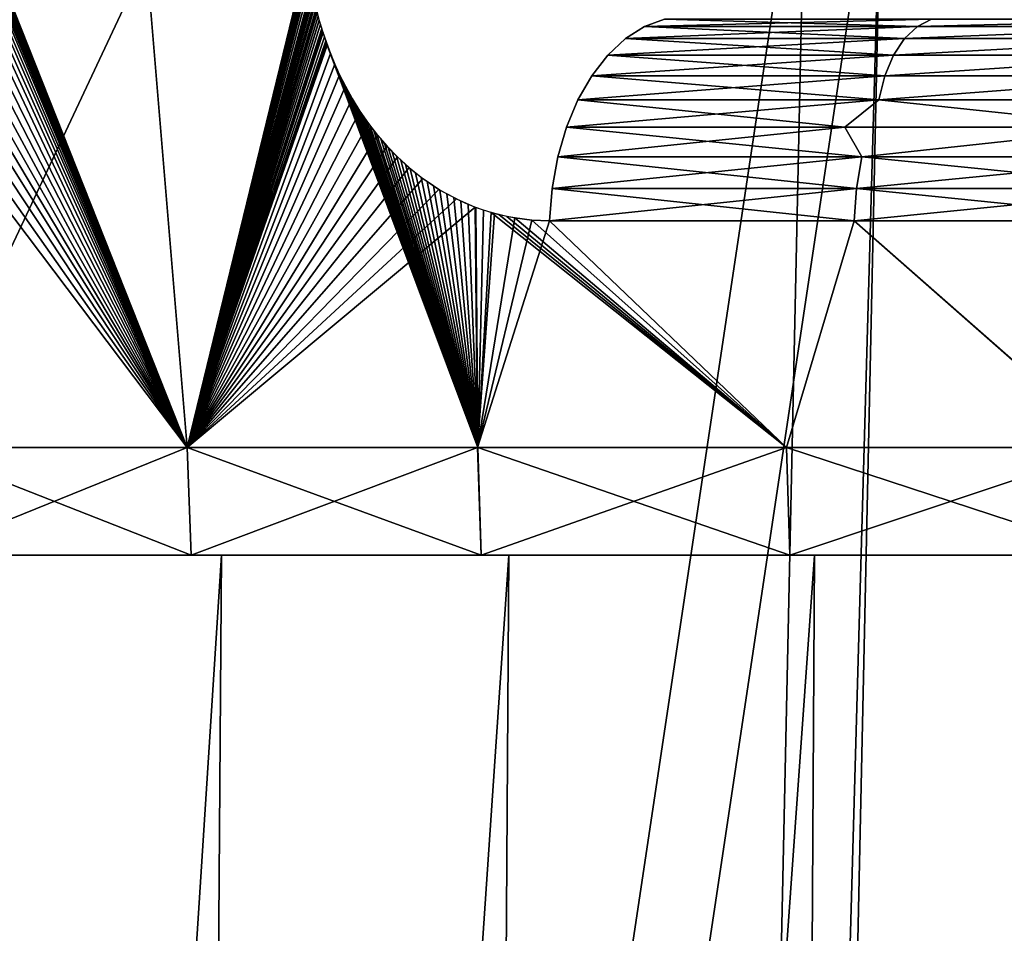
# Model space of a CAD drawing. Header units: millimetres. Extents: x -111 to 111, y -53 to 40.
# Tile 168 of 256: x -18.01 to -13.44, y 30.24 to 34.49. Entities that reach past the tile are written whole.
import ezdxf

# ---------------------------------------------------------------- set-up
doc = ezdxf.new("R2010")
doc.units = ezdxf.units.MM
doc.header["$LTSCALE"] = 52.148148
for name, color, linetype in [('1', 7, 'CONTINUOUS'), ('101', 7, 'CONTINUOUS'), ('102', 7, 'CONTINUOUS'), ('107', 7, 'CONTINUOUS'), ('108', 7, 'CONTINUOUS'), ('125', 7, 'CONTINUOUS'), ('130', 7, 'CONTINUOUS'), ('150', 7, 'CONTINUOUS'), ('159', 7, 'CONTINUOUS'), ('163', 7, 'CONTINUOUS'), ('169', 7, 'CONTINUOUS'), ('179', 7, 'CONTINUOUS'), ('183', 7, 'CONTINUOUS')]:
    doc.layers.add(name, color=color, linetype=linetype)

msp = doc.modelspace()

# ---------------------------------------------------------------- linework, layer by layer
at = {"layer": '1', "linetype": 'Continuous'}
for points in [[(-17.2278, 10, 17.7698), (-17.0685, 32, 17.5231), (-18.4833, 10, 16.4599), (-17.2278, 10, 17.7698)], [(-17.0685, 32, 17.5231), (-18.3099, 32, 16.2215), (-18.4833, 10, 16.4599), (-17.0685, 32, 17.5231)], [(-17.0685, 32, -17.5231), (-18.4833, 10, -16.4599), (-18.3099, 32, -16.2215), (-17.0685, 32, -17.5231)], [(-17.2278, 10, -17.7698), (-18.4833, 10, -16.4599), (-17.0685, 32, -17.5231), (-17.2278, 10, -17.7698)], [(-15.8797, 10, 18.9842), (-15.7347, 32, 18.7299), (-17.2278, 10, 17.7698), (-15.8797, 10, 18.9842)], [(-15.7347, 32, 18.7299), (-17.0685, 32, 17.5231), (-17.2278, 10, 17.7698), (-15.7347, 32, 18.7299)], [(-15.8797, 10, -18.9842), (-17.2278, 10, -17.7698), (-15.7347, 32, -18.7299), (-15.8797, 10, -18.9842)], [(-15.7347, 32, -18.7299), (-17.2278, 10, -17.7698), (-17.0685, 32, -17.5231), (-15.7347, 32, -18.7299)], [(-14.4463, 10, 20.0964), (-14.3158, 32, 19.8355), (-15.8797, 10, 18.9842), (-14.4463, 10, 20.0964)], [(-14.3158, 32, 19.8355), (-15.7347, 32, 18.7299), (-15.8797, 10, 18.9842), (-14.3158, 32, 19.8355)], [(-14.4463, 10, -20.0964), (-15.8797, 10, -18.9842), (-14.3158, 32, -19.8355), (-14.4463, 10, -20.0964)], [(-14.3158, 32, -19.8355), (-15.8797, 10, -18.9842), (-15.7347, 32, -18.7299), (-14.3158, 32, -19.8355)], [(-12.9352, 10, 21.1008), (-12.8196, 32, 20.8338), (-14.4463, 10, 20.0964), (-12.9352, 10, 21.1008)], [(-12.8196, 32, 20.8338), (-14.3158, 32, 19.8355), (-14.4463, 10, 20.0964), (-12.8196, 32, 20.8338)], [(-12.8196, 32, -20.8338), (-14.4463, 10, -20.0964), (-14.3158, 32, -19.8355), (-12.8196, 32, -20.8338)], [(-12.9352, 10, -21.1008), (-14.4463, 10, -20.0964), (-12.8196, 32, -20.8338), (-12.9352, 10, -21.1008)]]:
    msp.add_3dface(points, dxfattribs=at)
at = {"layer": '101', "linetype": 'Continuous'}
for points in [[(-18.1364, 34.7391, 16.6685), (-18.1377, 34.7332, 16.6675), (-17.2278, 32.5, 17.7698), (-18.1364, 34.7391, 16.6685)], [(-18.1354, 34.7437, 16.6692), (-18.1364, 34.7391, 16.6685), (-17.2278, 32.5, 17.7698), (-18.1354, 34.7437, 16.6692)], [(-18.1346, 34.7473, 16.6699), (-18.1354, 34.7437, 16.6692), (-17.2278, 32.5, 17.7698), (-18.1346, 34.7473, 16.6699)], [(-18.1339, 34.7502, 16.6704), (-18.1346, 34.7473, 16.6699), (-17.2278, 32.5, 17.7698), (-18.1339, 34.7502, 16.6704)], [(-18.1333, 34.7525, 16.6708), (-18.1339, 34.7502, 16.6704), (-17.2278, 32.5, 17.7698), (-18.1333, 34.7525, 16.6708)], [(-18.1328, 34.7544, 16.6712), (-18.1333, 34.7525, 16.6708), (-17.2278, 32.5, 17.7698), (-18.1328, 34.7544, 16.6712)], [(-18.1324, 34.7561, 16.6715), (-18.1328, 34.7544, 16.6712), (-17.2278, 32.5, 17.7698), (-18.1324, 34.7561, 16.6715)], [(-18.1317, 34.7586, 16.6721), (-18.1324, 34.7561, 16.6715), (-17.2278, 32.5, 17.7698), (-18.1317, 34.7586, 16.6721)], [(-18.1311, 34.7605, 16.6726), (-18.1317, 34.7586, 16.6721), (-17.2278, 32.5, 17.7698), (-18.1311, 34.7605, 16.6726)], [(-18.1304, 34.7625, 16.6732), (-18.1311, 34.7605, 16.6726), (-17.2278, 32.5, 17.7698), (-18.1304, 34.7625, 16.6732)], [(-18.1297, 34.7642, 16.6738), (-18.1304, 34.7625, 16.6732), (-17.2278, 32.5, 17.7698), (-18.1297, 34.7642, 16.6738)], [(-18.129, 34.7655, 16.6745), (-18.1297, 34.7642, 16.6738), (-17.2278, 32.5, 17.7698), (-18.129, 34.7655, 16.6745)], [(-18.1271, 34.767, 16.6765), (-18.129, 34.7655, 16.6745), (-17.2278, 32.5, 17.7698), (-18.1271, 34.767, 16.6765)], [(-17.4169, 34.767, 17.4169), (-18.1271, 34.767, 16.6765), (-17.2278, 32.5, 17.7698), (-17.4169, 34.767, 17.4169)], [(-16.6765, 34.767, 18.1271), (-17.4169, 34.767, 17.4169), (-17.2278, 32.5, 17.7698), (-16.6765, 34.767, 18.1271)], [(-16.6512, 34.6373, 18.1595), (-16.6765, 34.767, 18.1271), (-17.2278, 32.5, 17.7698), (-16.6512, 34.6373, 18.1595)], [(-18.1444, 34.7023, 16.6626), (-18.1481, 34.6855, 16.6599), (-17.2278, 32.5, 17.7698), (-18.1444, 34.7023, 16.6626)], [(-18.1415, 34.7154, 16.6647), (-18.1444, 34.7023, 16.6626), (-17.2278, 32.5, 17.7698), (-18.1415, 34.7154, 16.6647)], [(-18.1394, 34.7255, 16.6663), (-18.1415, 34.7154, 16.6647), (-17.2278, 32.5, 17.7698), (-18.1394, 34.7255, 16.6663)], [(-18.1377, 34.7332, 16.6675), (-18.1394, 34.7255, 16.6663), (-17.2278, 32.5, 17.7698), (-18.1377, 34.7332, 16.6675)], [(-18.153, 34.6643, 16.6562), (-18.1593, 34.6382, 16.6514), (-17.2278, 32.5, 17.7698), (-18.153, 34.6643, 16.6562)], [(-18.1481, 34.6855, 16.6599), (-18.153, 34.6643, 16.6562), (-17.2278, 32.5, 17.7698), (-18.1481, 34.6855, 16.6599)], [(-18.1672, 34.6071, 16.6452), (-18.1771, 34.5706, 16.6372), (-17.2278, 32.5, 17.7698), (-18.1672, 34.6071, 16.6452)], [(-18.1593, 34.6382, 16.6514), (-18.1672, 34.6071, 16.6452), (-17.2278, 32.5, 17.7698), (-18.1593, 34.6382, 16.6514)], [(-16.6481, 34.6215, 18.1635), (-16.6512, 34.6373, 18.1595), (-17.2278, 32.5, 17.7698), (-16.6481, 34.6215, 18.1635)], [(-16.6448, 34.6053, 18.1677), (-16.6481, 34.6215, 18.1635), (-17.2278, 32.5, 17.7698), (-16.6448, 34.6053, 18.1677)], [(-16.6413, 34.589, 18.172), (-16.6448, 34.6053, 18.1677), (-17.2278, 32.5, 17.7698), (-16.6413, 34.589, 18.172)], [(-18.1771, 34.5706, 16.6372), (-18.1894, 34.5287, 16.627), (-17.2278, 32.5, 17.7698), (-18.1771, 34.5706, 16.6372)], [(-16.6376, 34.5724, 18.1766), (-16.6413, 34.589, 18.172), (-17.2278, 32.5, 17.7698), (-16.6376, 34.5724, 18.1766)], [(-16.6336, 34.5555, 18.1814), (-16.6376, 34.5724, 18.1766), (-17.2278, 32.5, 17.7698), (-16.6336, 34.5555, 18.1814)], [(-16.6294, 34.5381, 18.1865), (-16.6336, 34.5555, 18.1814), (-17.2278, 32.5, 17.7698), (-16.6294, 34.5381, 18.1865)], [(-18.1894, 34.5287, 16.627), (-18.2045, 34.481, 16.6142), (-17.2278, 32.5, 17.7698), (-18.1894, 34.5287, 16.627)], [(-16.6249, 34.5204, 18.1919), (-16.6294, 34.5381, 18.1865), (-17.2278, 32.5, 17.7698), (-16.6249, 34.5204, 18.1919)], [(-16.6201, 34.5024, 18.1976), (-16.6249, 34.5204, 18.1919), (-17.2278, 32.5, 17.7698), (-16.6201, 34.5024, 18.1976)], [(-18.2045, 34.481, 16.6142), (-18.2223, 34.4298, 16.5987), (-17.2278, 32.5, 17.7698), (-18.2045, 34.481, 16.6142)], [(-16.615, 34.484, 18.2035), (-16.6201, 34.5024, 18.1976), (-17.2278, 32.5, 17.7698), (-16.615, 34.484, 18.2035)], [(-16.6095, 34.4651, 18.2098), (-16.615, 34.484, 18.2035), (-17.2278, 32.5, 17.7698), (-16.6095, 34.4651, 18.2098)], [(-16.6038, 34.446, 18.2164), (-16.6095, 34.4651, 18.2098), (-17.2278, 32.5, 17.7698), (-16.6038, 34.446, 18.2164)], [(-18.2223, 34.4298, 16.5987), (-18.242, 34.3776, 16.5811), (-17.2278, 32.5, 17.7698), (-18.2223, 34.4298, 16.5987)], [(-16.5977, 34.4268, 18.2233), (-16.6038, 34.446, 18.2164), (-17.2278, 32.5, 17.7698), (-16.5977, 34.4268, 18.2233)], [(-16.5913, 34.4074, 18.2305), (-16.5977, 34.4268, 18.2233), (-17.2278, 32.5, 17.7698), (-16.5913, 34.4074, 18.2305)], [(-18.242, 34.3776, 16.5811), (-18.263, 34.3264, 16.5619), (-17.2278, 32.5, 17.7698), (-18.242, 34.3776, 16.5811)], [(-16.5847, 34.3879, 18.2379), (-16.5913, 34.4074, 18.2305), (-17.2278, 32.5, 17.7698), (-16.5847, 34.3879, 18.2379)], [(-16.5778, 34.3686, 18.2455), (-16.5847, 34.3879, 18.2379), (-17.2278, 32.5, 17.7698), (-16.5778, 34.3686, 18.2455)], [(-18.263, 34.3264, 16.5619), (-18.2851, 34.2769, 16.5414), (-17.2278, 32.5, 17.7698), (-18.263, 34.3264, 16.5619)], [(-15.8797, 32.5, 18.9842), (-16.5778, 34.3686, 18.2455), (-17.2278, 32.5, 17.7698), (-15.8797, 32.5, 18.9842)], [(-16.5707, 34.3494, 18.2534), (-16.5778, 34.3686, 18.2455), (-15.8797, 32.5, 18.9842), (-16.5707, 34.3494, 18.2534)], [(-16.5634, 34.3304, 18.2613), (-16.5707, 34.3494, 18.2534), (-15.8797, 32.5, 18.9842), (-16.5634, 34.3304, 18.2613)], [(-16.556, 34.3116, 18.2694), (-16.5634, 34.3304, 18.2613), (-15.8797, 32.5, 18.9842), (-16.556, 34.3116, 18.2694)], [(-16.5485, 34.2934, 18.2775), (-16.556, 34.3116, 18.2694), (-15.8797, 32.5, 18.9842), (-16.5485, 34.2934, 18.2775)], [(-16.5407, 34.2753, 18.2858), (-16.5485, 34.2934, 18.2775), (-15.8797, 32.5, 18.9842), (-16.5407, 34.2753, 18.2858)], [(-18.2851, 34.2769, 16.5414), (-18.3085, 34.2282, 16.5193), (-17.2278, 32.5, 17.7698), (-18.2851, 34.2769, 16.5414)], [(-16.5324, 34.2566, 18.2946), (-16.5407, 34.2753, 18.2858), (-15.8797, 32.5, 18.9842), (-16.5324, 34.2566, 18.2946)], [(-16.5237, 34.2376, 18.3038), (-16.5324, 34.2566, 18.2946), (-15.8797, 32.5, 18.9842), (-16.5237, 34.2376, 18.3038)], [(-16.5145, 34.2182, 18.3135), (-16.5237, 34.2376, 18.3038), (-15.8797, 32.5, 18.9842), (-16.5145, 34.2182, 18.3135)], [(-18.3085, 34.2282, 16.5193), (-18.3364, 34.1748, 16.4925), (-17.2278, 32.5, 17.7698), (-18.3085, 34.2282, 16.5193)], [(-16.5044, 34.1979, 18.324), (-16.5145, 34.2182, 18.3135), (-15.8797, 32.5, 18.9842), (-16.5044, 34.1979, 18.324)], [(-16.4934, 34.1766, 18.3354), (-16.5044, 34.1979, 18.324), (-15.8797, 32.5, 18.9842), (-16.4934, 34.1766, 18.3354)], [(-18.3364, 34.1748, 16.4925), (-18.3692, 34.1173, 16.4605), (-17.2278, 32.5, 17.7698), (-18.3364, 34.1748, 16.4925)], [(-16.4816, 34.1546, 18.3476), (-16.4934, 34.1766, 18.3354), (-15.8797, 32.5, 18.9842), (-16.4816, 34.1546, 18.3476)], [(-16.4691, 34.1322, 18.3604), (-16.4816, 34.1546, 18.3476), (-15.8797, 32.5, 18.9842), (-16.4691, 34.1322, 18.3604)], [(-18.3692, 34.1173, 16.4605), (-18.406, 34.0584, 16.424), (-17.2278, 32.5, 17.7698), (-18.3692, 34.1173, 16.4605)], [(-16.4558, 34.1094, 18.3739), (-16.4691, 34.1322, 18.3604), (-15.8797, 32.5, 18.9842), (-16.4558, 34.1094, 18.3739)], [(-16.4417, 34.0862, 18.3882), (-16.4558, 34.1094, 18.3739), (-15.8797, 32.5, 18.9842), (-16.4417, 34.0862, 18.3882)], [(-17.2278, 32.5, 17.7698), (-18.406, 34.0584, 16.424), (-18.4833, 32.5, 16.46), (-17.2278, 32.5, 17.7698)], [(-16.4271, 34.0632, 18.4029), (-16.4417, 34.0862, 18.3882), (-15.8797, 32.5, 18.9842), (-16.4271, 34.0632, 18.4029)], [(-16.412, 34.0405, 18.4179), (-16.4271, 34.0632, 18.4029), (-15.8797, 32.5, 18.9842), (-16.412, 34.0405, 18.4179)], [(-16.3963, 34.0179, 18.4334), (-16.412, 34.0405, 18.4179), (-15.8797, 32.5, 18.9842), (-16.3963, 34.0179, 18.4334)], [(-16.3803, 33.9957, 18.4493), (-16.3963, 34.0179, 18.4334), (-15.8797, 32.5, 18.9842), (-16.3803, 33.9957, 18.4493)], [(-16.3639, 33.9741, 18.4653), (-16.3803, 33.9957, 18.4493), (-15.8797, 32.5, 18.9842), (-16.3639, 33.9741, 18.4653)], [(-16.3472, 33.953, 18.4816), (-16.3639, 33.9741, 18.4653), (-15.8797, 32.5, 18.9842), (-16.3472, 33.953, 18.4816)], [(-16.33, 33.9323, 18.4982), (-16.3472, 33.953, 18.4816), (-15.8797, 32.5, 18.9842), (-16.33, 33.9323, 18.4982)], [(-16.3125, 33.912, 18.5151), (-16.33, 33.9323, 18.4982), (-15.8797, 32.5, 18.9842), (-16.3125, 33.912, 18.5151)], [(-16.2947, 33.8922, 18.5321), (-16.3125, 33.912, 18.5151), (-15.8797, 32.5, 18.9842), (-16.2947, 33.8922, 18.5321)], [(-16.2761, 33.8726, 18.5498), (-16.2947, 33.8922, 18.5321), (-15.8797, 32.5, 18.9842), (-16.2761, 33.8726, 18.5498)], [(-16.2567, 33.853, 18.5682), (-16.2761, 33.8726, 18.5498), (-15.8797, 32.5, 18.9842), (-16.2567, 33.853, 18.5682)], [(-16.2366, 33.8336, 18.5871), (-16.2567, 33.853, 18.5682), (-15.8797, 32.5, 18.9842), (-16.2366, 33.8336, 18.5871)], [(-16.2153, 33.8141, 18.607), (-16.2366, 33.8336, 18.5871), (-15.8797, 32.5, 18.9842), (-16.2153, 33.8141, 18.607)], [(-16.1924, 33.7942, 18.6284), (-16.2153, 33.8141, 18.607), (-15.8797, 32.5, 18.9842), (-16.1924, 33.7942, 18.6284)], [(-16.1679, 33.7741, 18.651), (-16.1924, 33.7942, 18.6284), (-15.8797, 32.5, 18.9842), (-16.1679, 33.7741, 18.651)], [(-16.1419, 33.7539, 18.6749), (-16.1679, 33.7741, 18.651), (-15.8797, 32.5, 18.9842), (-16.1419, 33.7539, 18.6749)], [(-16.1145, 33.7341, 18.7), (-16.1419, 33.7539, 18.6749), (-15.8797, 32.5, 18.9842), (-16.1145, 33.7341, 18.7)], [(-16.0853, 33.7144, 18.7264), (-16.1145, 33.7341, 18.7), (-15.8797, 32.5, 18.9842), (-16.0853, 33.7144, 18.7264)], [(-16.0549, 33.6952, 18.7538), (-16.0853, 33.7144, 18.7264), (-15.8797, 32.5, 18.9842), (-16.0549, 33.6952, 18.7538)], [(-16.0235, 33.677, 18.7819), (-16.0549, 33.6952, 18.7538), (-15.8797, 32.5, 18.9842), (-16.0235, 33.677, 18.7819)], [(-15.9911, 33.6597, 18.8107), (-16.0235, 33.677, 18.7819), (-15.8797, 32.5, 18.9842), (-15.9911, 33.6597, 18.8107)], [(-15.9577, 33.6434, 18.8402), (-15.9911, 33.6597, 18.8107), (-15.8797, 32.5, 18.9842), (-15.9577, 33.6434, 18.8402)], [(-15.9236, 33.6283, 18.87), (-15.9577, 33.6434, 18.8402), (-15.8797, 32.5, 18.9842), (-15.9236, 33.6283, 18.87)], [(-15.8888, 33.6145, 18.9003), (-15.9236, 33.6283, 18.87), (-15.8797, 32.5, 18.9842), (-15.8888, 33.6145, 18.9003)], [(-15.8533, 33.6019, 18.9309), (-15.8888, 33.6145, 18.9003), (-15.8797, 32.5, 18.9842), (-15.8533, 33.6019, 18.9309)], [(-15.8175, 33.5908, 18.9616), (-15.8533, 33.6019, 18.9309), (-15.8797, 32.5, 18.9842), (-15.8175, 33.5908, 18.9616)], [(-14.4462, 32.5, 20.0965), (-15.8175, 33.5908, 18.9616), (-15.8797, 32.5, 18.9842), (-14.4462, 32.5, 20.0965)], [(-15.7814, 33.581, 18.9923), (-15.8175, 33.5908, 18.9616), (-14.4462, 32.5, 20.0965), (-15.7814, 33.581, 18.9923)], [(-15.7449, 33.5727, 19.0232), (-15.7814, 33.581, 18.9923), (-14.4462, 32.5, 20.0965), (-15.7449, 33.5727, 19.0232)], [(-15.7079, 33.5658, 19.0542), (-15.7449, 33.5727, 19.0232), (-14.4462, 32.5, 20.0965), (-15.7079, 33.5658, 19.0542)], [(-15.6278, 33.5557, 19.1206), (-15.7079, 33.5658, 19.0542), (-14.4462, 32.5, 20.0965), (-15.6278, 33.5557, 19.1206)], [(-15.5461, 33.5523, 19.1873), (-15.6278, 33.5557, 19.1206), (-14.4462, 32.5, 20.0965), (-15.5461, 33.5523, 19.1873)], [(-14.132, 33.5523, 20.2514), (-15.5461, 33.5523, 19.1873), (-14.4462, 32.5, 20.0965), (-14.132, 33.5523, 20.2514)], [(-12.9351, 32.5, 21.1008), (-14.132, 33.5523, 20.2514), (-14.4462, 32.5, 20.0965), (-12.9351, 32.5, 21.1008)], [(-12.6454, 33.5523, 21.2115), (-14.132, 33.5523, 20.2514), (-12.9351, 32.5, 21.1008), (-12.6454, 33.5523, 21.2115)]]:
    msp.add_3dface(points, dxfattribs=at)
at = {"layer": '102', "linetype": 'Continuous'}
for points in [[(-17.2278, 32.5, 17.7698), (-18.4833, 32.5, 16.46), (-17.2095, 32, 17.751), (-17.2278, 32.5, 17.7698)], [(-17.2095, 32, 17.751), (-18.4833, 32.5, 16.46), (-18.4637, 32, 16.4426), (-17.2095, 32, 17.751)], [(-15.8797, 32.5, 18.9842), (-17.2278, 32.5, 17.7698), (-15.8628, 32, 18.9641), (-15.8797, 32.5, 18.9842)], [(-15.8628, 32, 18.9641), (-17.2278, 32.5, 17.7698), (-17.2095, 32, 17.751), (-15.8628, 32, 18.9641)], [(-14.4462, 32.5, 20.0965), (-15.8797, 32.5, 18.9842), (-14.4309, 32, 20.0753), (-14.4462, 32.5, 20.0965)], [(-14.4309, 32, 20.0753), (-15.8797, 32.5, 18.9842), (-15.8628, 32, 18.9641), (-14.4309, 32, 20.0753)], [(-12.9351, 32.5, 21.1008), (-14.4462, 32.5, 20.0965), (-12.9215, 32, 21.0785), (-12.9351, 32.5, 21.1008)], [(-12.9215, 32, 21.0785), (-14.4462, 32.5, 20.0965), (-14.4309, 32, 20.0753), (-12.9215, 32, 21.0785)]]:
    msp.add_3dface(points, dxfattribs=at)
at = {"layer": '107', "linetype": 'Continuous'}
for points in [[(-17.2279, 32.5, -17.7697), (-18.4834, 32.5, -16.4599), (-17.4169, 34.767, -17.4169), (-17.2279, 32.5, -17.7697)], [(-17.4169, 34.767, -17.4169), (-18.4834, 32.5, -16.4599), (-18.1271, 34.767, -16.6765), (-17.4169, 34.767, -17.4169)], [(-16.6765, 34.767, -18.1271), (-17.2279, 32.5, -17.7697), (-17.4169, 34.767, -17.4169), (-16.6765, 34.767, -18.1271)], [(-16.6745, 34.7655, -18.129), (-17.2279, 32.5, -17.7697), (-16.6765, 34.767, -18.1271), (-16.6745, 34.7655, -18.129)], [(-16.6738, 34.7642, -18.1297), (-17.2279, 32.5, -17.7697), (-16.6745, 34.7655, -18.129), (-16.6738, 34.7642, -18.1297)], [(-16.6732, 34.7625, -18.1304), (-17.2279, 32.5, -17.7697), (-16.6738, 34.7642, -18.1297), (-16.6732, 34.7625, -18.1304)], [(-16.6726, 34.7605, -18.1311), (-17.2279, 32.5, -17.7697), (-16.6732, 34.7625, -18.1304), (-16.6726, 34.7605, -18.1311)], [(-16.6721, 34.7586, -18.1317), (-17.2279, 32.5, -17.7697), (-16.6726, 34.7605, -18.1311), (-16.6721, 34.7586, -18.1317)], [(-16.6715, 34.7561, -18.1324), (-17.2279, 32.5, -17.7697), (-16.6721, 34.7586, -18.1317), (-16.6715, 34.7561, -18.1324)], [(-16.6712, 34.7545, -18.1328), (-17.2279, 32.5, -17.7697), (-16.6715, 34.7561, -18.1324), (-16.6712, 34.7545, -18.1328)], [(-16.6708, 34.7526, -18.1333), (-17.2279, 32.5, -17.7697), (-16.6712, 34.7545, -18.1328), (-16.6708, 34.7526, -18.1333)], [(-16.6704, 34.7503, -18.1339), (-17.2279, 32.5, -17.7697), (-16.6708, 34.7526, -18.1333), (-16.6704, 34.7503, -18.1339)], [(-16.6699, 34.7474, -18.1345), (-17.2279, 32.5, -17.7697), (-16.6704, 34.7503, -18.1339), (-16.6699, 34.7474, -18.1345)], [(-16.6693, 34.7438, -18.1354), (-17.2279, 32.5, -17.7697), (-16.6699, 34.7474, -18.1345), (-16.6693, 34.7438, -18.1354)], [(-16.6685, 34.7393, -18.1364), (-17.2279, 32.5, -17.7697), (-16.6693, 34.7438, -18.1354), (-16.6685, 34.7393, -18.1364)], [(-16.6676, 34.7335, -18.1376), (-17.2279, 32.5, -17.7697), (-16.6685, 34.7393, -18.1364), (-16.6676, 34.7335, -18.1376)], [(-16.6664, 34.7258, -18.1393), (-17.2279, 32.5, -17.7697), (-16.6676, 34.7335, -18.1376), (-16.6664, 34.7258, -18.1393)], [(-16.6648, 34.7158, -18.1414), (-17.2279, 32.5, -17.7697), (-16.6664, 34.7258, -18.1393), (-16.6648, 34.7158, -18.1414)], [(-16.6627, 34.7029, -18.1443), (-17.2279, 32.5, -17.7697), (-16.6648, 34.7158, -18.1414), (-16.6627, 34.7029, -18.1443)], [(-16.66, 34.6863, -18.148), (-17.2279, 32.5, -17.7697), (-16.6627, 34.7029, -18.1443), (-16.66, 34.6863, -18.148)], [(-16.6564, 34.6652, -18.1528), (-17.2279, 32.5, -17.7697), (-16.66, 34.6863, -18.148), (-16.6564, 34.6652, -18.1528)], [(-16.6516, 34.6394, -18.159), (-17.2279, 32.5, -17.7697), (-16.6564, 34.6652, -18.1528), (-16.6516, 34.6394, -18.159)], [(-16.6455, 34.6086, -18.1668), (-17.2279, 32.5, -17.7697), (-16.6516, 34.6394, -18.159), (-16.6455, 34.6086, -18.1668)], [(-16.6376, 34.5724, -18.1766), (-17.2279, 32.5, -17.7697), (-16.6455, 34.6086, -18.1668), (-16.6376, 34.5724, -18.1766)], [(-16.6275, 34.5307, -18.1888), (-17.2279, 32.5, -17.7697), (-16.6376, 34.5724, -18.1766), (-16.6275, 34.5307, -18.1888)], [(-16.6148, 34.4833, -18.2037), (-17.2279, 32.5, -17.7697), (-16.6275, 34.5307, -18.1888), (-16.6148, 34.4833, -18.2037)], [(-16.5995, 34.4323, -18.2214), (-17.2279, 32.5, -17.7697), (-16.6148, 34.4833, -18.2037), (-16.5995, 34.4323, -18.2214)], [(-16.582, 34.3802, -18.241), (-17.2279, 32.5, -17.7697), (-16.5995, 34.4323, -18.2214), (-16.582, 34.3802, -18.241)], [(-16.5629, 34.3289, -18.2619), (-17.2279, 32.5, -17.7697), (-16.582, 34.3802, -18.241), (-16.5629, 34.3289, -18.2619)], [(-16.5425, 34.2794, -18.2839), (-17.2279, 32.5, -17.7697), (-16.5629, 34.3289, -18.2619), (-16.5425, 34.2794, -18.2839)], [(-16.5205, 34.2308, -18.3072), (-17.2279, 32.5, -17.7697), (-16.5425, 34.2794, -18.2839), (-16.5205, 34.2308, -18.3072)], [(-16.494, 34.1778, -18.3348), (-17.2279, 32.5, -17.7697), (-16.5205, 34.2308, -18.3072), (-16.494, 34.1778, -18.3348)], [(-16.4624, 34.1206, -18.3673), (-17.2279, 32.5, -17.7697), (-16.494, 34.1778, -18.3348), (-16.4624, 34.1206, -18.3673)], [(-16.4261, 34.0616, -18.4039), (-17.2279, 32.5, -17.7697), (-16.4624, 34.1206, -18.3673), (-16.4261, 34.0616, -18.4039)], [(-16.3865, 34.0042, -18.4431), (-17.2279, 32.5, -17.7697), (-16.4261, 34.0616, -18.4039), (-16.3865, 34.0042, -18.4431)], [(-16.3445, 33.9497, -18.4842), (-17.2279, 32.5, -17.7697), (-16.3865, 34.0042, -18.4431), (-16.3445, 33.9497, -18.4842)], [(-16.3003, 33.8984, -18.5267), (-17.2279, 32.5, -17.7697), (-16.3445, 33.9497, -18.4842), (-16.3003, 33.8984, -18.5267)], [(-16.2524, 33.8487, -18.5723), (-17.2279, 32.5, -17.7697), (-16.3003, 33.8984, -18.5267), (-16.2524, 33.8487, -18.5723)], [(-16.198, 33.7991, -18.6231), (-17.2279, 32.5, -17.7697), (-16.2524, 33.8487, -18.5723), (-16.198, 33.7991, -18.6231)], [(-16.1344, 33.7484, -18.6818), (-17.2279, 32.5, -17.7697), (-16.198, 33.7991, -18.6231), (-16.1344, 33.7484, -18.6818)], [(-16.06, 33.6983, -18.7492), (-17.2279, 32.5, -17.7697), (-16.1344, 33.7484, -18.6818), (-16.06, 33.6983, -18.7492)], [(-15.9788, 33.6535, -18.8216), (-17.2279, 32.5, -17.7697), (-16.06, 33.6983, -18.7492), (-15.9788, 33.6535, -18.8216)], [(-15.892, 33.6157, -18.8975), (-17.2279, 32.5, -17.7697), (-15.9788, 33.6535, -18.8216), (-15.892, 33.6157, -18.8975)], [(-15.8798, 32.5, -18.9841), (-17.2279, 32.5, -17.7697), (-15.892, 33.6157, -18.8975), (-15.8798, 32.5, -18.9841)], [(-15.8013, 33.5862, -18.9754), (-15.8798, 32.5, -18.9841), (-15.892, 33.6157, -18.8975), (-15.8013, 33.5862, -18.9754)], [(-15.7079, 33.5658, -19.0542), (-15.8798, 32.5, -18.9841), (-15.8013, 33.5862, -18.9754), (-15.7079, 33.5658, -19.0542)], [(-15.6278, 33.5557, -19.1206), (-15.8798, 32.5, -18.9841), (-15.7079, 33.5658, -19.0542), (-15.6278, 33.5557, -19.1206)], [(-15.5461, 33.5523, -19.1873), (-15.8798, 32.5, -18.9841), (-15.6278, 33.5557, -19.1206), (-15.5461, 33.5523, -19.1873)], [(-14.4463, 32.5, -20.0964), (-15.8798, 32.5, -18.9841), (-15.5461, 33.5523, -19.1873), (-14.4463, 32.5, -20.0964)], [(-14.132, 33.5523, -20.2514), (-14.4463, 32.5, -20.0964), (-15.5461, 33.5523, -19.1873), (-14.132, 33.5523, -20.2514)], [(-12.9353, 32.5, -21.1007), (-14.4463, 32.5, -20.0964), (-14.132, 33.5523, -20.2514), (-12.9353, 32.5, -21.1007)], [(-12.6454, 33.5523, -21.2115), (-12.9353, 32.5, -21.1007), (-14.132, 33.5523, -20.2514), (-12.6454, 33.5523, -21.2115)]]:
    msp.add_3dface(points, dxfattribs=at)
at = {"layer": '108', "linetype": 'Continuous'}
for points in [[(-18.4834, 32.5, -16.4599), (-17.2279, 32.5, -17.7697), (-18.4638, 32, -16.4424), (-18.4834, 32.5, -16.4599)], [(-18.4638, 32, -16.4424), (-17.2279, 32.5, -17.7697), (-17.2097, 32, -17.7509), (-18.4638, 32, -16.4424)], [(-17.2279, 32.5, -17.7697), (-15.8798, 32.5, -18.9841), (-17.2097, 32, -17.7509), (-17.2279, 32.5, -17.7697)], [(-17.2097, 32, -17.7509), (-15.8798, 32.5, -18.9841), (-15.863, 32, -18.964), (-17.2097, 32, -17.7509)], [(-15.8798, 32.5, -18.9841), (-14.4463, 32.5, -20.0964), (-15.863, 32, -18.964), (-15.8798, 32.5, -18.9841)], [(-15.863, 32, -18.964), (-14.4463, 32.5, -20.0964), (-14.431, 32, -20.0752), (-15.863, 32, -18.964)], [(-14.4463, 32.5, -20.0964), (-12.9353, 32.5, -21.1007), (-14.431, 32, -20.0752), (-14.4463, 32.5, -20.0964)], [(-14.431, 32, -20.0752), (-12.9353, 32.5, -21.1007), (-12.9216, 32, -21.0784), (-14.431, 32, -20.0752)]]:
    msp.add_3dface(points, dxfattribs=at)
at = {"layer": '125', "linetype": 'Continuous'}
for points in [[(-13.8386, 34.4546, -19.6015), (-15.1051, 34.4546, -18.643), (-13.7726, 34.4887, -19.4669), (-13.8386, 34.4546, -19.6015)], [(-13.7726, 34.4887, -19.4669), (-15.1051, 34.4546, -18.643), (-15.0119, 34.4887, -18.528), (-13.7726, 34.4887, -19.4669)], [(-12.5115, 34.4546, -20.474), (-13.8386, 34.4546, -19.6015), (-12.4747, 34.4887, -20.323), (-12.5115, 34.4546, -20.474)], [(-12.4747, 34.4887, -20.323), (-13.8386, 34.4546, -19.6015), (-13.7726, 34.4887, -19.4669), (-12.4747, 34.4887, -20.323)], [(-13.8982, 34.3984, -19.7321), (-15.1939, 34.3984, -18.7526), (-13.8386, 34.4546, -19.6015), (-13.8982, 34.3984, -19.7321)], [(-13.8386, 34.4546, -19.6015), (-15.1939, 34.3984, -18.7526), (-15.1051, 34.4546, -18.643), (-13.8386, 34.4546, -19.6015)], [(-12.5396, 34.3984, -20.6222), (-13.8982, 34.3984, -19.7321), (-12.5115, 34.4546, -20.474), (-12.5396, 34.3984, -20.6222)], [(-12.5115, 34.4546, -20.474), (-13.8982, 34.3984, -19.7321), (-13.8386, 34.4546, -19.6015), (-12.5115, 34.4546, -20.474)], [(-13.9493, 34.3216, -19.8562), (-15.2763, 34.3216, -18.8544), (-13.8982, 34.3984, -19.7321), (-13.9493, 34.3216, -19.8562)], [(-13.8982, 34.3984, -19.7321), (-15.2763, 34.3216, -18.8544), (-15.1939, 34.3984, -18.7526), (-13.8982, 34.3984, -19.7321)], [(-12.5568, 34.3216, -20.7649), (-13.9493, 34.3216, -19.8562), (-12.5396, 34.3984, -20.6222), (-12.5568, 34.3216, -20.7649)], [(-12.5396, 34.3984, -20.6222), (-13.9493, 34.3216, -19.8562), (-13.8982, 34.3984, -19.7321), (-12.5396, 34.3984, -20.6222)], [(-13.99, 34.2258, -19.9716), (-15.3505, 34.2258, -18.9459), (-13.9493, 34.3216, -19.8562), (-13.99, 34.2258, -19.9716)], [(-13.9493, 34.3216, -19.8562), (-15.3505, 34.2258, -18.9459), (-15.2763, 34.3216, -18.8544), (-13.9493, 34.3216, -19.8562)], [(-12.5612, 34.2258, -20.8998), (-13.99, 34.2258, -19.9716), (-12.5568, 34.3216, -20.7649), (-12.5612, 34.2258, -20.8998)], [(-12.5568, 34.3216, -20.7649), (-13.99, 34.2258, -19.9716), (-13.9493, 34.3216, -19.8562), (-12.5568, 34.3216, -20.7649)], [(-13.99, 34.2258, -19.9716), (-15.4147, 34.1133, -19.0252), (-15.3505, 34.2258, -18.9459), (-13.99, 34.2258, -19.9716)], [(-14.018, 34.1133, -20.0765), (-15.4147, 34.1133, -19.0252), (-13.99, 34.2258, -19.9716), (-14.018, 34.1133, -20.0765)], [(-12.5612, 34.2258, -20.8998), (-14.018, 34.1133, -20.0765), (-13.99, 34.2258, -19.9716), (-12.5612, 34.2258, -20.8998)], [(-12.5499, 34.1133, -21.0255), (-14.018, 34.1133, -20.0765), (-12.5612, 34.2258, -20.8998), (-12.5499, 34.1133, -21.0255)], [(-14.1755, 33.9866, -20.0682), (-15.4674, 33.9866, -19.0902), (-14.018, 34.1133, -20.0765), (-14.1755, 33.9866, -20.0682)], [(-14.018, 34.1133, -20.0765), (-15.4674, 33.9866, -19.0902), (-15.4147, 34.1133, -19.0252), (-14.018, 34.1133, -20.0765)], [(-12.822, 33.9866, -20.9589), (-14.1755, 33.9866, -20.0682), (-14.018, 34.1133, -20.0765), (-12.822, 33.9866, -20.9589)], [(-12.5499, 34.1133, -21.0255), (-12.822, 33.9866, -20.9589), (-14.018, 34.1133, -20.0765), (-12.5499, 34.1133, -21.0255)], [(-15.4674, 33.9866, -19.0902), (-14.1755, 33.9866, -20.0682), (-15.5074, 33.8487, -19.1396), (-15.4674, 33.9866, -19.0902)], [(-15.5074, 33.8487, -19.1396), (-14.1755, 33.9866, -20.0682), (-14.0969, 33.8487, -20.2011), (-15.5074, 33.8487, -19.1396)], [(-14.1755, 33.9866, -20.0682), (-12.822, 33.9866, -20.9589), (-14.0969, 33.8487, -20.2011), (-14.1755, 33.9866, -20.0682)], [(-14.0969, 33.8487, -20.2011), (-12.822, 33.9866, -20.9589), (-12.614, 33.8487, -21.1588), (-14.0969, 33.8487, -20.2011)], [(-15.5074, 33.8487, -19.1396), (-14.0969, 33.8487, -20.2011), (-15.5339, 33.7028, -19.1723), (-15.5074, 33.8487, -19.1396)], [(-14.0969, 33.8487, -20.2011), (-14.1209, 33.7028, -20.2355), (-15.5339, 33.7028, -19.1723), (-14.0969, 33.8487, -20.2011)], [(-14.0969, 33.8487, -20.2011), (-12.614, 33.8487, -21.1588), (-14.1209, 33.7028, -20.2355), (-14.0969, 33.8487, -20.2011)], [(-12.614, 33.8487, -21.1588), (-12.6355, 33.7028, -21.1949), (-14.1209, 33.7028, -20.2355), (-12.614, 33.8487, -21.1588)], [(-14.132, 33.5523, -20.2514), (-15.5461, 33.5523, -19.1873), (-14.1209, 33.7028, -20.2355), (-14.132, 33.5523, -20.2514)], [(-14.1209, 33.7028, -20.2355), (-15.5461, 33.5523, -19.1873), (-15.5339, 33.7028, -19.1723), (-14.1209, 33.7028, -20.2355)], [(-12.6454, 33.5523, -21.2115), (-14.132, 33.5523, -20.2514), (-12.6355, 33.7028, -21.1949), (-12.6454, 33.5523, -21.2115)], [(-12.6355, 33.7028, -21.1949), (-14.132, 33.5523, -20.2514), (-14.1209, 33.7028, -20.2355), (-12.6355, 33.7028, -21.1949)]]:
    msp.add_3dface(points, dxfattribs=at)
at = {"layer": '130', "linetype": 'Continuous'}
for points in [[(-13.8386, 34.4546, 19.6015), (-15.0119, 34.4887, 18.528), (-15.1051, 34.4546, 18.643), (-13.8386, 34.4546, 19.6015)], [(-13.7726, 34.4887, 19.4669), (-15.0119, 34.4887, 18.528), (-13.8386, 34.4546, 19.6015), (-13.7726, 34.4887, 19.4669)], [(-12.4747, 34.4887, 20.323), (-13.7726, 34.4887, 19.4669), (-13.8386, 34.4546, 19.6015), (-12.4747, 34.4887, 20.323)], [(-12.5115, 34.4546, 20.474), (-12.4747, 34.4887, 20.323), (-13.8386, 34.4546, 19.6015), (-12.5115, 34.4546, 20.474)], [(-13.8982, 34.3984, 19.7321), (-15.1051, 34.4546, 18.643), (-15.1939, 34.3984, 18.7526), (-13.8982, 34.3984, 19.7321)], [(-13.8386, 34.4546, 19.6015), (-15.1051, 34.4546, 18.643), (-13.8982, 34.3984, 19.7321), (-13.8386, 34.4546, 19.6015)], [(-12.5115, 34.4546, 20.474), (-13.8386, 34.4546, 19.6015), (-13.8982, 34.3984, 19.7321), (-12.5115, 34.4546, 20.474)], [(-12.5395, 34.3984, 20.6222), (-12.5115, 34.4546, 20.474), (-13.8982, 34.3984, 19.7321), (-12.5395, 34.3984, 20.6222)], [(-13.9493, 34.3216, 19.8562), (-15.1939, 34.3984, 18.7526), (-15.2763, 34.3216, 18.8544), (-13.9493, 34.3216, 19.8562)], [(-13.8982, 34.3984, 19.7321), (-15.1939, 34.3984, 18.7526), (-13.9493, 34.3216, 19.8562), (-13.8982, 34.3984, 19.7321)], [(-12.5568, 34.3216, 20.7649), (-12.5395, 34.3984, 20.6222), (-13.9493, 34.3216, 19.8562), (-12.5568, 34.3216, 20.7649)], [(-12.5395, 34.3984, 20.6222), (-13.8982, 34.3984, 19.7321), (-13.9493, 34.3216, 19.8562), (-12.5395, 34.3984, 20.6222)], [(-13.99, 34.2258, 19.9716), (-15.2763, 34.3216, 18.8544), (-15.3505, 34.2258, 18.9459), (-13.99, 34.2258, 19.9716)], [(-13.9493, 34.3216, 19.8562), (-15.2763, 34.3216, 18.8544), (-13.99, 34.2258, 19.9716), (-13.9493, 34.3216, 19.8562)], [(-12.5568, 34.3216, 20.7649), (-13.9493, 34.3216, 19.8562), (-13.99, 34.2258, 19.9716), (-12.5568, 34.3216, 20.7649)], [(-12.5612, 34.2258, 20.8998), (-12.5568, 34.3216, 20.7649), (-13.99, 34.2258, 19.9716), (-12.5612, 34.2258, 20.8998)], [(-14.018, 34.1133, 20.0765), (-15.3505, 34.2258, 18.9459), (-15.4147, 34.1133, 19.0252), (-14.018, 34.1133, 20.0765)], [(-13.99, 34.2258, 19.9716), (-15.3505, 34.2258, 18.9459), (-14.018, 34.1133, 20.0765), (-13.99, 34.2258, 19.9716)], [(-12.5499, 34.1133, 21.0255), (-12.5612, 34.2258, 20.8998), (-14.018, 34.1133, 20.0765), (-12.5499, 34.1133, 21.0255)], [(-12.5612, 34.2258, 20.8998), (-13.99, 34.2258, 19.9716), (-14.018, 34.1133, 20.0765), (-12.5612, 34.2258, 20.8998)], [(-14.1755, 33.9866, 20.0682), (-15.4147, 34.1133, 19.0252), (-15.4674, 33.9866, 19.0902), (-14.1755, 33.9866, 20.0682)], [(-14.018, 34.1133, 20.0765), (-15.4147, 34.1133, 19.0252), (-14.1755, 33.9866, 20.0682), (-14.018, 34.1133, 20.0765)], [(-12.822, 33.9866, 20.9589), (-14.018, 34.1133, 20.0765), (-14.1755, 33.9866, 20.0682), (-12.822, 33.9866, 20.9589)], [(-12.5499, 34.1133, 21.0255), (-14.018, 34.1133, 20.0765), (-12.822, 33.9866, 20.9589), (-12.5499, 34.1133, 21.0255)], [(-14.0969, 33.8487, 20.2011), (-15.4674, 33.9866, 19.0902), (-15.5074, 33.8487, 19.1396), (-14.0969, 33.8487, 20.2011)], [(-14.1755, 33.9866, 20.0682), (-15.4674, 33.9866, 19.0902), (-14.0969, 33.8487, 20.2011), (-14.1755, 33.9866, 20.0682)], [(-12.822, 33.9866, 20.9589), (-14.1755, 33.9866, 20.0682), (-14.0969, 33.8487, 20.2011), (-12.822, 33.9866, 20.9589)], [(-12.614, 33.8487, 21.1588), (-12.822, 33.9866, 20.9589), (-14.0969, 33.8487, 20.2011), (-12.614, 33.8487, 21.1588)], [(-15.5074, 33.8487, 19.1396), (-15.5339, 33.7028, 19.1723), (-14.1209, 33.7028, 20.2355), (-15.5074, 33.8487, 19.1396)], [(-14.0969, 33.8487, 20.2011), (-15.5074, 33.8487, 19.1396), (-14.1209, 33.7028, 20.2355), (-14.0969, 33.8487, 20.2011)], [(-14.0969, 33.8487, 20.2011), (-14.1209, 33.7028, 20.2355), (-12.6355, 33.7028, 21.1949), (-14.0969, 33.8487, 20.2011)], [(-12.614, 33.8487, 21.1588), (-14.0969, 33.8487, 20.2011), (-12.6355, 33.7028, 21.1949), (-12.614, 33.8487, 21.1588)], [(-15.5461, 33.5523, 19.1873), (-14.132, 33.5523, 20.2514), (-15.5339, 33.7028, 19.1723), (-15.5461, 33.5523, 19.1873)], [(-15.5339, 33.7028, 19.1723), (-14.132, 33.5523, 20.2514), (-14.1209, 33.7028, 20.2355), (-15.5339, 33.7028, 19.1723)], [(-14.132, 33.5523, 20.2514), (-12.6454, 33.5523, 21.2115), (-14.1209, 33.7028, 20.2355), (-14.132, 33.5523, 20.2514)], [(-14.1209, 33.7028, 20.2355), (-12.6454, 33.5523, 21.2115), (-12.6355, 33.7028, 21.1949), (-14.1209, 33.7028, 20.2355)]]:
    msp.add_3dface(points, dxfattribs=at)
at = {"layer": '150', "linetype": 'Continuous'}
for points in [[(-15.5432, -19.4924, 22.6142), (-14.0001, 35.5611, 21.0711), (-14.3534, 35.5763, 21.4245), (-15.5432, -19.4924, 22.6142)], [(-15.1898, -19.5077, 22.2608), (-14.0001, 35.5611, 21.0711), (-15.5432, -19.4924, 22.6142), (-15.1898, -19.5077, 22.2608)]]:
    msp.add_3dface(points, dxfattribs=at)
at = {"layer": '159', "linetype": 'Continuous'}
for points in [[(-21.4245, 35.5763, 14.3534), (-22.6142, -19.4924, 15.5432), (-14.3534, 35.5763, 21.4245), (-21.4245, 35.5763, 14.3534)], [(-22.6142, -19.4924, 15.5432), (-15.5432, -19.4924, 22.6142), (-14.3534, 35.5763, 21.4245), (-22.6142, -19.4924, 15.5432)]]:
    msp.add_3dface(points, dxfattribs=at)
at = {"layer": '163', "linetype": 'Continuous'}
for points in [[(-22.2608, -19.5077, 15.1898), (-21.0711, 35.5611, 14.0001), (-15.1898, -19.5077, 22.2608), (-22.2608, -19.5077, 15.1898)], [(-21.0711, 35.5611, 14.0001), (-14.0001, 35.5611, 21.0711), (-15.1898, -19.5077, 22.2608), (-21.0711, 35.5611, 14.0001)]]:
    msp.add_3dface(points, dxfattribs=at)
at = {"layer": '169', "linetype": 'Continuous'}
for points in [[(-15.5432, -19.4924, -22.6142), (-14.3534, 35.5763, -21.4245), (-14.0001, 35.5611, -21.0711), (-15.5432, -19.4924, -22.6142)], [(-15.1898, -19.5077, -22.2608), (-15.5432, -19.4924, -22.6142), (-14.0001, 35.5611, -21.0711), (-15.1898, -19.5077, -22.2608)]]:
    msp.add_3dface(points, dxfattribs=at)
at = {"layer": '179', "linetype": 'Continuous'}
for points in [[(-15.5432, -19.4924, -22.6142), (-22.6142, -19.4924, -15.5432), (-21.4245, 35.5763, -14.3534), (-15.5432, -19.4924, -22.6142)], [(-14.3534, 35.5763, -21.4245), (-15.5432, -19.4924, -22.6142), (-21.4245, 35.5763, -14.3534), (-14.3534, 35.5763, -21.4245)]]:
    msp.add_3dface(points, dxfattribs=at)
at = {"layer": '183', "linetype": 'Continuous'}
for points in [[(-15.1898, -19.5077, -22.2608), (-14.0001, 35.5611, -21.0711), (-22.2608, -19.5077, -15.1898), (-15.1898, -19.5077, -22.2608)], [(-14.0001, 35.5611, -21.0711), (-21.0711, 35.5611, -14.0001), (-22.2608, -19.5077, -15.1898), (-14.0001, 35.5611, -21.0711)]]:
    msp.add_3dface(points, dxfattribs=at)

doc.saveas('drawing.dxf')
